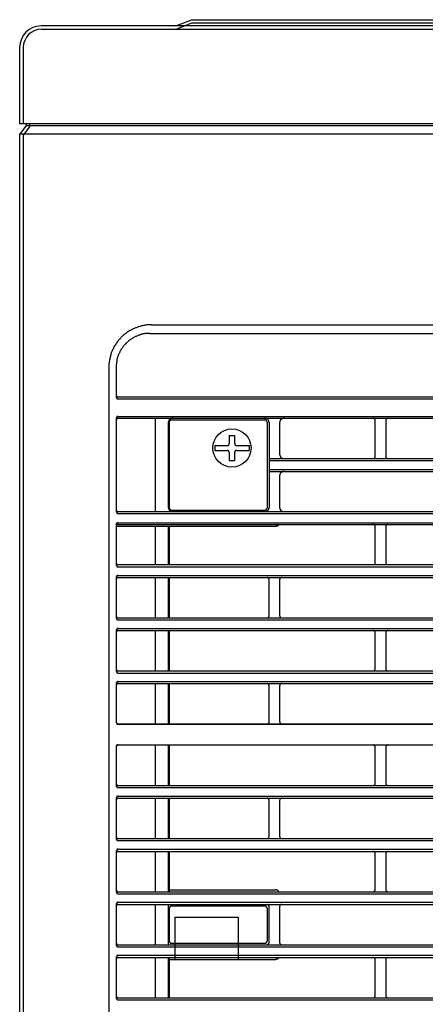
# Model space of a CAD drawing. Header units: millimetres. Extents: x 50532 to 99257, y 49161 to 61325.
# Tile 165 of 256: x 76283 to 76318, y 51888 to 51972. Entities that reach past the tile are written whole.
import ezdxf

# ---------------------------------------------------------------- set-up
doc = ezdxf.new("R2010")
doc.units = ezdxf.units.MM
doc.layers.add('AQUAREA', color=7, linetype='Continuous')

# ---------------------------------------------------------------- blocks, each defined once
blk = doc.blocks.new('SPLIT')
at = {"layer": 'AQUAREA'}
for p, q in [((25180.55, -282.94), (24290.55, -282.94)), ((24285.55, -287.94), (24285.55, -305.76)), ((24287.1, -305.76), (24287.1, -306.23)), ((24287.1, -306.23), (24285.55, -308.28)), ((24285.55, -308.28), (24285.55, -1597.64))]:
    blk.add_line(p, q, dxfattribs=at)
for points in [[(24322.09, -282.94), (24325.77, -281.47), (25155.28, -281.47), (25158.96, -282.94)], [(24322.13, -283.71), (24325.8, -282.24), (25155.25, -282.24), (25158.92, -283.71)], [(24290.62, -283.71), (24320.07, -283.71)], [(24320.07, -283.71), (25180.55, -283.71)], [(24286.4, -287.94), (24286.4, -305.76)], [(24285.55, -305.76), (25185.55, -305.76)], [(24287.87, -305.76), (24287.87, -306.54), (24286.4, -308.42), (24286.4, -1597.64)], [(24880.07, -308.21), (24285.61, -308.21)], [(24880.07, -306.25), (24287.08, -306.25)], [(24316.35, -352.8), (24316.15, -352.8), (24315.94, -352.8), (24315.8, -352.8), (24315.59, -352.8), (24315.38, -352.8), (24315.17, -352.8), (24315.03, -352.87), (24314.82, -352.87), (24314.6, -352.94), (24314.47, -352.94), (24314.25, -353.01), (24314.05, -353.01), (24313.9, -353.08), (24313.7, -353.15), (24313.55, -353.15), (24313.35, -353.22), (24313.14, -353.29), (24313, -353.36), (24312.79, -353.43), (24312.65, -353.5), (24312.44, -353.57), (24312.3, -353.64), (24312.09, -353.71), (24311.95, -353.78), (24311.74, -353.85), (24311.6, -353.99), (24311.45, -354.06), (24311.25, -354.13), (24311.1, -354.27), (24310.97, -354.34), (24310.75, -354.48), (24310.62, -354.55), (24310.48, -354.69), (24310.34, -354.83), (24310.2, -354.9), (24310.05, -355.04), (24309.85, -355.18), (24309.7, -355.25), (24309.57, -355.39), (24309.43, -355.53), (24309.29, -355.67), (24309.22, -355.81), (24309.08, -355.95), (24308.94, -356.09), (24308.8, -356.23), (24308.65, -356.37), (24308.59, -356.51), (24308.45, -356.65), (24308.3, -356.86), (24308.24, -357), (24308.1, -357.14), (24308.03, -357.28), (24307.89, -357.49), (24307.82, -357.63), (24307.68, -357.77), (24307.6, -357.98), (24307.54, -358.12), (24307.47, -358.26), (24307.33, -358.47), (24307.25, -358.61), (24307.19, -358.82), (24307.12, -358.96), (24307.05, -359.17), (24306.98, -359.31), (24306.9, -359.52), (24306.9, -359.66), (24306.84, -359.87), (24306.77, -360.08), (24306.7, -360.22), (24306.7, -360.43), (24306.63, -360.64), (24306.63, -360.78), (24306.55, -360.99), (24306.55, -361.2), (24306.49, -361.34), (24306.49, -361.55), (24306.49, -361.76), (24306.42, -361.9), (24306.42, -362.11), (24306.42, -362.32), (24306.42, -362.53), (24306.42, -362.67)], [(24316.35, -352.8), (24869.92, -352.8)], [(24316, -354.76), (24315.87, -354.76), (24315.73, -354.76), (24315.59, -354.76), (24315.45, -354.76), (24315.3, -354.76), (24315.1, -354.83), (24314.95, -354.83), (24314.82, -354.83), (24314.68, -354.9), (24314.54, -354.9), (24314.4, -354.9), (24314.25, -354.97), (24314.05, -354.97), (24313.9, -355.04), (24313.77, -355.11), (24313.63, -355.11), (24313.49, -355.18), (24313.35, -355.25), (24313.2, -355.25), (24313.07, -355.32), (24312.93, -355.39), (24312.79, -355.46), (24312.65, -355.53), (24312.5, -355.6), (24312.37, -355.67), (24312.23, -355.74), (24312.09, -355.81), (24311.95, -355.88), (24311.88, -355.95), (24311.74, -356.02), (24311.6, -356.09), (24311.45, -356.23), (24311.32, -356.3), (24311.25, -356.37), (24311.1, -356.44), (24310.97, -356.58), (24310.9, -356.65), (24310.75, -356.79), (24310.62, -356.86), (24310.55, -357), (24310.4, -357.07), (24310.34, -357.21), (24310.2, -357.28), (24310.13, -357.42), (24309.99, -357.49), (24309.92, -357.63), (24309.85, -357.77), (24309.7, -357.91), (24309.64, -357.98), (24309.57, -358.12), (24309.43, -358.26), (24309.35, -358.4), (24309.29, -358.47), (24309.22, -358.61), (24309.15, -358.75), (24309.08, -358.89), (24309, -359.03), (24308.94, -359.17), (24308.87, -359.31), (24308.8, -359.45), (24308.73, -359.59), (24308.65, -359.73), (24308.59, -359.87), (24308.59, -360.01), (24308.52, -360.15), (24308.45, -360.29), (24308.45, -360.43), (24308.38, -360.57), (24308.38, -360.71), (24308.3, -360.85), (24308.3, -361.06), (24308.24, -361.2), (24308.24, -361.34), (24308.17, -361.48), (24308.17, -361.62), (24308.17, -361.76), (24308.17, -361.9), (24308.1, -362.11), (24308.1, -362.25), (24308.1, -362.39), (24308.1, -362.53), (24308.1, -362.67)], [(24316, -354.76), (24870.27, -354.76)], [(24306.42, -362.67), (24306.42, -916.3)], [(24308.1, -362.67), (24308.1, -369.53)], [(24306.42, -369.6), (24306.42, -374.57)], [(24308.1, -369.11), (24308.1, -369.18), (24308.1, -369.25), (24308.1, -369.32), (24308.17, -369.32), (24308.17, -369.39), (24308.17, -369.46), (24308.24, -369.46), (24308.24, -369.53), (24308.3, -369.53), (24308.38, -369.53), (24308.38, -369.6), (24308.45, -369.6), (24308.52, -369.6), (24308.59, -369.6)], [(24308.1, -369.53), (24308.1, -369.6), (24308.1, -369.67), (24308.1, -369.74), (24308.17, -369.74), (24308.17, -369.81), (24308.17, -369.88), (24308.24, -369.88), (24308.24, -369.95), (24308.3, -369.95), (24308.38, -369.95), (24308.38, -370.02), (24308.45, -370.02), (24308.52, -370.02), (24308.59, -370.02)], [(24308.59, -369.6), (24877.69, -369.6)], [(24308.59, -370.02), (24877.69, -370.02)], [(24308.59, -374.15), (24308.59, -374.15), (24308.52, -374.15), (24308.52, -374.22), (24308.45, -374.22), (24308.38, -374.22), (24308.3, -374.22), (24308.3, -374.29), (24308.24, -374.29), (24308.24, -374.36), (24308.17, -374.36), (24308.17, -374.43), (24308.17, -374.5), (24308.1, -374.5), (24308.1, -374.57), (24308.1, -374.64)], [(24308.59, -374.57), (24308.59, -374.57), (24308.52, -374.57), (24308.52, -374.64), (24308.45, -374.64), (24308.38, -374.64), (24308.3, -374.64), (24308.3, -374.71), (24308.24, -374.71), (24308.24, -374.78), (24308.17, -374.78), (24308.17, -374.85), (24308.17, -374.92), (24308.1, -374.92), (24308.1, -374.99), (24308.1, -375.06)], [(24308.1, -374.64), (24308.1, -396.34)], [(24308.59, -374.15), (24877.69, -374.15)], [(24308.59, -374.57), (24877.69, -374.57)], [(24317.2, -374.57), (24317.2, -396.41)], [(24321.33, -374.57), (24321.25, -374.57), (24321.19, -374.57), (24321.12, -374.64), (24321.05, -374.64), (24320.98, -374.64), (24320.9, -374.64), (24320.9, -374.71), (24320.84, -374.71), (24320.77, -374.71), (24320.77, -374.78), (24320.7, -374.78), (24320.7, -374.85), (24320.63, -374.85), (24320.55, -374.92), (24320.49, -374.99), (24320.49, -375.06), (24320.42, -375.06), (24320.42, -375.13), (24320.42, -375.2), (24320.35, -375.2), (24320.35, -375.27), (24320.35, -375.34), (24320.35, -375.41), (24320.28, -375.48), (24320.28, -375.55), (24320.28, -375.62)], [(24320.98, -374.99), (24320.98, -374.99), (24320.9, -374.99), (24320.84, -374.99), (24320.77, -374.99), (24320.77, -375.06), (24320.7, -375.06), (24320.7, -375.13), (24320.63, -375.13), (24320.63, -375.2), (24320.55, -375.2), (24320.55, -375.27), (24320.55, -375.34), (24320.49, -375.34), (24320.49, -375.41), (24320.49, -375.48)], [(24320.98, -374.99), (24342.89, -374.99)], [(24343.87, -375.62), (24343.87, -375.55), (24343.87, -375.48), (24343.87, -375.41), (24343.87, -375.34), (24343.8, -375.34), (24343.8, -375.27), (24343.8, -375.2), (24343.8, -375.13), (24343.73, -375.13), (24343.73, -375.06), (24343.65, -374.99), (24343.65, -374.92), (24343.59, -374.92), (24343.59, -374.85), (24343.52, -374.85), (24343.52, -374.78), (24343.45, -374.78), (24343.38, -374.71), (24343.3, -374.71), (24343.24, -374.64), (24343.17, -374.64), (24343.1, -374.64), (24343.03, -374.64), (24343.03, -374.57), (24342.95, -374.57), (24342.89, -374.57)], [(24343.38, -375.48), (24343.38, -375.48), (24343.38, -375.41), (24343.38, -375.34), (24343.3, -375.34), (24343.3, -375.27), (24343.3, -375.2), (24343.24, -375.2), (24343.24, -375.13), (24343.17, -375.13), (24343.17, -375.06), (24343.1, -375.06), (24343.1, -374.99), (24343.03, -374.99), (24342.95, -374.99), (24342.89, -374.99)], [(24347.37, -374.57), (24347.3, -374.57), (24347.23, -374.57), (24347.15, -374.64), (24347.09, -374.64), (24347.02, -374.64), (24346.95, -374.64), (24346.95, -374.71), (24346.88, -374.71), (24346.8, -374.71), (24346.8, -374.78), (24346.74, -374.78), (24346.74, -374.85), (24346.67, -374.85), (24346.6, -374.92), (24346.53, -374.99), (24346.53, -375.06), (24346.45, -375.06), (24346.45, -375.13), (24346.45, -375.2), (24346.39, -375.2), (24346.39, -375.27), (24346.39, -375.34), (24346.39, -375.41), (24346.39, -375.48), (24346.32, -375.48), (24346.32, -375.55), (24346.32, -375.62)], [(24368.65, -375.06), (24368.65, -375.06), (24368.65, -374.99), (24368.65, -374.92), (24368.65, -374.85), (24368.58, -374.85), (24368.58, -374.78), (24368.5, -374.78), (24368.5, -374.71), (24368.44, -374.71), (24368.44, -374.64), (24368.37, -374.64), (24368.3, -374.64), (24368.3, -374.57), (24368.23, -374.57), (24368.15, -374.57)], [(24371.65, -374.57), (24371.65, -374.57), (24371.59, -374.57), (24371.52, -374.57), (24371.52, -374.64), (24371.45, -374.64), (24371.38, -374.64), (24371.38, -374.71), (24371.3, -374.71), (24371.3, -374.78), (24371.24, -374.78), (24371.24, -374.85), (24371.17, -374.85), (24371.17, -374.92), (24371.17, -374.99), (24371.17, -375.06)], [(24320.28, -375.62), (24320.28, -395.43)], [(24320.49, -375.48), (24320.49, -395.57)], [(24343.38, -375.48), (24343.38, -395.57)], [(24343.87, -375.62), (24343.87, -395.43)], [(24346.32, -375.62), (24346.32, -383.04)], [(24368.65, -383.53), (24368.65, -375.06)], [(24371.17, -375.06), (24371.17, -383.53)], [(24334.55, -378.63), (24335.75, -378.63)], [(24334.55, -378.63), (24334.55, -380.45)], [(24335.75, -378.63), (24335.75, -380.45)], [(24331.2, -380.94), (24331.2, -382.13)], [(24331.2, -380.94), (24334.07, -380.94)], [(24334.07, -380.94), (24334.14, -380.94), (24334.2, -380.94), (24334.28, -380.94), (24334.28, -380.87), (24334.35, -380.87), (24334.42, -380.87), (24334.42, -380.8), (24334.49, -380.8), (24334.49, -380.73), (24334.55, -380.66), (24334.55, -380.59), (24334.55, -380.52), (24334.55, -380.45)], [(24335.75, -380.45), (24335.75, -380.45), (24335.75, -380.52), (24335.82, -380.52), (24335.82, -380.59), (24335.82, -380.66), (24335.82, -380.73), (24335.89, -380.73), (24335.89, -380.8), (24335.95, -380.8), (24335.95, -380.87), (24336.03, -380.87), (24336.1, -380.87), (24336.1, -380.94), (24336.17, -380.94), (24336.24, -380.94), (24336.3, -380.94)], [(24336.3, -380.94), (24339.18, -380.94)], [(24339.18, -380.94), (24339.18, -382.13)], [(24331.2, -382.13), (24334.07, -382.13)], [(24334.55, -382.62), (24334.55, -382.62), (24334.55, -382.55), (24334.55, -382.48), (24334.55, -382.41), (24334.49, -382.41), (24334.49, -382.34), (24334.49, -382.27), (24334.42, -382.27), (24334.42, -382.2), (24334.35, -382.2), (24334.28, -382.2), (24334.28, -382.13), (24334.2, -382.13), (24334.14, -382.13), (24334.07, -382.13)], [(24334.55, -382.62), (24334.55, -384.44)], [(24336.3, -382.13), (24336.24, -382.13), (24336.17, -382.13), (24336.1, -382.13), (24336.1, -382.2), (24336.03, -382.2), (24335.95, -382.2), (24335.95, -382.27), (24335.89, -382.27), (24335.89, -382.34), (24335.82, -382.41), (24335.82, -382.48), (24335.82, -382.55), (24335.75, -382.62)], [(24335.75, -382.62), (24335.75, -384.44)], [(24336.3, -382.13), (24339.18, -382.13)], [(24343.87, -384.02), (24842.41, -384.02)], [(24346.32, -383.04), (24346.32, -383.04), (24346.32, -383.11), (24346.39, -383.11), (24346.39, -383.18), (24346.39, -383.25), (24346.39, -383.32), (24346.39, -383.39), (24346.45, -383.39), (24346.45, -383.46), (24346.45, -383.53), (24346.53, -383.53), (24346.53, -383.6), (24346.53, -383.67), (24346.6, -383.67), (24346.6, -383.74), (24346.67, -383.74), (24346.67, -383.81), (24346.74, -383.81), (24346.8, -383.88), (24346.88, -383.88), (24346.88, -383.95), (24346.95, -383.95), (24347.02, -383.95), (24347.09, -383.95), (24347.09, -384.02), (24347.15, -384.02), (24347.23, -384.02), (24347.3, -384.02), (24347.37, -384.02)], [(24368.15, -384.02), (24368.15, -384.02), (24368.23, -384.02), (24368.3, -384.02), (24368.37, -384.02), (24368.37, -383.95), (24368.44, -383.95), (24368.5, -383.95), (24368.5, -383.88), (24368.58, -383.88), (24368.58, -383.81), (24368.58, -383.74), (24368.65, -383.74), (24368.65, -383.67), (24368.65, -383.6), (24368.65, -383.53)], [(24371.17, -383.53), (24371.17, -383.53), (24371.17, -383.6), (24371.17, -383.67), (24371.17, -383.74), (24371.24, -383.74), (24371.24, -383.81), (24371.24, -383.88), (24371.3, -383.88), (24371.38, -383.95), (24371.45, -383.95), (24371.45, -384.02), (24371.52, -384.02), (24371.59, -384.02), (24371.65, -384.02)], [(24334.55, -384.44), (24335.75, -384.44)], [(24343.87, -384.44), (24842.41, -384.44)], [(24343.87, -386.54), (24842.41, -386.54)], [(24343.87, -387.03), (24842.41, -387.03)], [(24347.37, -387.03), (24347.3, -387.03), (24347.23, -387.03), (24347.15, -387.03), (24347.09, -387.03), (24347.02, -387.03), (24346.95, -387.1), (24346.88, -387.1), (24346.8, -387.1), (24346.8, -387.17), (24346.74, -387.17), (24346.74, -387.24), (24346.67, -387.24), (24346.67, -387.31), (24346.6, -387.31), (24346.6, -387.38), (24346.53, -387.38), (24346.53, -387.45), (24346.45, -387.45), (24346.45, -387.52), (24346.45, -387.59), (24346.39, -387.59), (24346.39, -387.66), (24346.39, -387.73), (24346.39, -387.8), (24346.39, -387.87), (24346.32, -387.87), (24346.32, -387.94), (24346.32, -388.01)], [(24346.32, -388.01), (24346.32, -395.43)], [(24320.28, -395.43), (24320.28, -395.43), (24320.28, -395.5), (24320.28, -395.57), (24320.35, -395.57), (24320.35, -395.64), (24320.35, -395.71), (24320.35, -395.78), (24320.42, -395.85), (24320.42, -395.92), (24320.49, -395.92), (24320.49, -395.99), (24320.49, -396.06), (24320.55, -396.06), (24320.55, -396.13), (24320.63, -396.13), (24320.63, -396.2), (24320.7, -396.2), (24320.7, -396.27), (24320.77, -396.27), (24320.84, -396.27), (24320.84, -396.34), (24320.9, -396.34), (24320.98, -396.34), (24321.05, -396.41), (24321.12, -396.41), (24321.19, -396.41), (24321.25, -396.41), (24321.33, -396.41)], [(24320.49, -395.57), (24320.49, -395.57), (24320.49, -395.64), (24320.55, -395.64), (24320.55, -395.71), (24320.55, -395.78), (24320.55, -395.85), (24320.63, -395.85), (24320.63, -395.92), (24320.7, -395.92), (24320.7, -395.99), (24320.77, -395.99), (24320.84, -395.99), (24320.84, -396.06), (24320.9, -396.06), (24320.98, -396.06)], [(24342.89, -396.41), (24342.89, -396.41), (24342.95, -396.41), (24343.03, -396.41), (24343.1, -396.41), (24343.17, -396.41), (24343.17, -396.34), (24343.24, -396.34), (24343.3, -396.34), (24343.38, -396.27), (24343.45, -396.27), (24343.45, -396.2), (24343.52, -396.2), (24343.52, -396.13), (24343.59, -396.13), (24343.59, -396.06), (24343.65, -396.06), (24343.65, -395.99), (24343.73, -395.99), (24343.73, -395.92), (24343.8, -395.85), (24343.8, -395.78), (24343.8, -395.71), (24343.87, -395.64), (24343.87, -395.57), (24343.87, -395.5), (24343.87, -395.43)], [(24342.89, -396.06), (24342.89, -396.06), (24342.95, -396.06), (24343.03, -396.06), (24343.03, -395.99), (24343.1, -395.99), (24343.17, -395.99), (24343.17, -395.92), (24343.24, -395.92), (24343.24, -395.85), (24343.3, -395.85), (24343.3, -395.78), (24343.3, -395.71), (24343.38, -395.71), (24343.38, -395.64), (24343.38, -395.57)], [(24346.32, -395.43), (24346.32, -395.43), (24346.32, -395.5), (24346.39, -395.57), (24346.39, -395.64), (24346.39, -395.71), (24346.39, -395.78), (24346.45, -395.85), (24346.45, -395.92), (24346.53, -395.92), (24346.53, -395.99), (24346.53, -396.06), (24346.6, -396.06), (24346.6, -396.13), (24346.67, -396.13), (24346.67, -396.2), (24346.74, -396.2), (24346.74, -396.27), (24346.8, -396.27), (24346.88, -396.27), (24346.88, -396.34), (24346.95, -396.34), (24347.02, -396.34), (24347.09, -396.41), (24347.15, -396.41), (24347.23, -396.41), (24347.3, -396.41), (24347.37, -396.41)], [(24308.1, -395.92), (24308.1, -395.92), (24308.1, -395.99), (24308.1, -396.06), (24308.17, -396.13), (24308.17, -396.2), (24308.24, -396.2), (24308.24, -396.27), (24308.3, -396.27), (24308.3, -396.34), (24308.38, -396.34), (24308.38, -396.41), (24308.45, -396.41), (24308.52, -396.41), (24308.59, -396.41)], [(24308.1, -396.34), (24308.1, -396.34), (24308.1, -396.41), (24308.1, -396.48), (24308.17, -396.55), (24308.17, -396.62), (24308.24, -396.62), (24308.24, -396.69), (24308.3, -396.69), (24308.3, -396.76), (24308.38, -396.76), (24308.38, -396.83), (24308.45, -396.83), (24308.52, -396.83), (24308.59, -396.83)], [(24308.59, -396.41), (24877.69, -396.41)], [(24308.59, -396.83), (24877.69, -396.83)], [(24320.98, -396.06), (24342.89, -396.06)], [(24308.59, -399), (24308.59, -399), (24308.52, -399), (24308.45, -399), (24308.38, -399), (24308.38, -399.07), (24308.3, -399.07), (24308.24, -399.07), (24308.24, -399.14), (24308.17, -399.14), (24308.17, -399.21), (24308.17, -399.28), (24308.1, -399.28), (24308.1, -399.35), (24308.1, -399.42), (24308.1, -399.49)], [(24308.59, -399.42), (24308.59, -399.42), (24308.52, -399.42), (24308.45, -399.42), (24308.38, -399.42), (24308.38, -399.49), (24308.3, -399.49), (24308.24, -399.49), (24308.24, -399.56), (24308.17, -399.56), (24308.17, -399.63), (24308.17, -399.7), (24308.1, -399.7), (24308.1, -399.77), (24308.1, -399.84), (24308.1, -399.91)], [(24308.1, -399.49), (24308.1, -408.8)], [(24308.1, -399.84), (24345.34, -399.84)], [(24308.59, -399), (24877.69, -399)], [(24308.59, -399.42), (24877.69, -399.42)], [(24317.2, -399.84), (24317.2, -408.8)], [(24320.28, -399.84), (24320.28, -408.8)], [(24320.49, -399.84), (24320.49, -408.8)], [(24345.34, -399.84), (24345.34, -399.84), (24345.4, -399.84), (24345.48, -399.84), (24345.55, -399.84), (24345.55, -399.77), (24345.62, -399.77), (24345.69, -399.77), (24345.75, -399.77), (24345.75, -399.7), (24345.83, -399.7), (24345.9, -399.7), (24345.9, -399.63), (24345.97, -399.63), (24345.97, -399.56), (24346.04, -399.56), (24346.04, -399.49), (24346.1, -399.49), (24346.1, -399.42), (24346.18, -399.42)], [(24368.65, -399.91), (24368.65, -399.91), (24368.65, -399.84), (24368.65, -399.77), (24368.65, -399.7), (24368.65, -399.63), (24368.58, -399.63), (24368.58, -399.56), (24368.5, -399.56), (24368.5, -399.49), (24368.44, -399.49), (24368.37, -399.42), (24368.3, -399.42), (24368.23, -399.42), (24368.15, -399.42)], [(24368.65, -408.31), (24368.65, -399.91)], [(24371.65, -399.42), (24371.65, -399.42), (24371.59, -399.42), (24371.52, -399.42), (24371.45, -399.42), (24371.38, -399.49), (24371.3, -399.49), (24371.3, -399.56), (24371.24, -399.56), (24371.24, -399.63), (24371.17, -399.7), (24371.17, -399.77), (24371.17, -399.84), (24371.17, -399.91)], [(24371.17, -399.91), (24371.17, -408.31)], [(24308.1, -408.31), (24308.1, -408.31), (24308.1, -408.38), (24308.1, -408.45), (24308.1, -408.52), (24308.17, -408.52), (24308.17, -408.59), (24308.17, -408.66), (24308.24, -408.66), (24308.24, -408.73), (24308.3, -408.73), (24308.38, -408.73), (24308.38, -408.8), (24308.45, -408.8), (24308.52, -408.8), (24308.59, -408.8)], [(24308.1, -408.8), (24308.1, -408.8), (24308.1, -408.87), (24308.1, -408.94), (24308.1, -409.01), (24308.17, -409.01), (24308.17, -409.08), (24308.24, -409.15), (24308.3, -409.22), (24308.38, -409.22), (24308.38, -409.29), (24308.45, -409.29), (24308.52, -409.29), (24308.59, -409.29)], [(24308.59, -408.8), (24877.69, -408.8)], [(24308.59, -409.29), (24877.69, -409.29)], [(24368.15, -408.8), (24368.15, -408.8), (24368.23, -408.8), (24368.3, -408.8), (24368.37, -408.8), (24368.44, -408.73), (24368.5, -408.73), (24368.5, -408.66), (24368.58, -408.66), (24368.58, -408.59), (24368.65, -408.52), (24368.65, -408.45), (24368.65, -408.38), (24368.65, -408.31)], [(24371.17, -408.31), (24371.17, -408.31), (24371.17, -408.38), (24371.17, -408.45), (24371.17, -408.52), (24371.24, -408.52), (24371.24, -408.59), (24371.24, -408.66), (24371.3, -408.66), (24371.3, -408.73), (24371.38, -408.73), (24371.45, -408.8), (24371.52, -408.8), (24371.59, -408.8), (24371.65, -408.8)], [(24308.59, -411.32), (24308.59, -411.32), (24308.52, -411.32), (24308.45, -411.32), (24308.38, -411.32), (24308.38, -411.39), (24308.3, -411.39), (24308.24, -411.46), (24308.17, -411.53), (24308.17, -411.6), (24308.1, -411.6), (24308.1, -411.67), (24308.1, -411.74), (24308.1, -411.81)], [(24308.59, -411.32), (24877.69, -411.32)], [(24308.1, -411.81), (24308.1, -421.12)], [(24308.59, -411.81), (24308.59, -411.81), (24308.52, -411.81), (24308.45, -411.81), (24308.38, -411.81), (24308.38, -411.88), (24308.3, -411.88), (24308.3, -411.95), (24308.24, -411.95), (24308.24, -412.02), (24308.17, -412.02), (24308.17, -412.09), (24308.1, -412.16), (24308.1, -412.23), (24308.1, -412.3)], [(24308.59, -411.81), (24877.69, -411.81)], [(24317.2, -411.81), (24317.2, -421.19)], [(24320.28, -411.81), (24320.28, -421.19)], [(24320.49, -411.81), (24320.49, -421.19)], [(24343.87, -412.3), (24343.87, -412.3), (24343.87, -412.23), (24343.87, -412.16), (24343.87, -412.09), (24343.8, -412.09), (24343.8, -412.02), (24343.73, -412.02), (24343.73, -411.95), (24343.65, -411.88), (24343.59, -411.88), (24343.59, -411.81), (24343.52, -411.81), (24343.45, -411.81), (24343.38, -411.81)], [(24343.87, -420.7), (24343.87, -412.3)], [(24346.88, -411.81), (24346.8, -411.81), (24346.74, -411.81), (24346.67, -411.81), (24346.6, -411.88), (24346.53, -411.88), (24346.53, -411.95), (24346.45, -411.95), (24346.45, -412.02), (24346.39, -412.02), (24346.39, -412.09), (24346.39, -412.16), (24346.39, -412.23), (24346.32, -412.23), (24346.32, -412.3)], [(24346.32, -412.3), (24346.32, -420.7)], [(24308.1, -420.7), (24308.1, -420.77), (24308.1, -420.84), (24308.1, -420.91), (24308.17, -420.91), (24308.17, -420.98), (24308.17, -421.05), (24308.24, -421.05), (24308.24, -421.12), (24308.3, -421.12), (24308.38, -421.12), (24308.38, -421.19), (24308.45, -421.19), (24308.52, -421.19), (24308.59, -421.19)], [(24343.38, -421.19), (24343.38, -421.19), (24343.45, -421.19), (24343.52, -421.19), (24343.59, -421.19), (24343.65, -421.12), (24343.73, -421.12), (24343.73, -421.05), (24343.8, -421.05), (24343.8, -420.98), (24343.8, -420.91), (24343.87, -420.91), (24343.87, -420.84), (24343.87, -420.77), (24343.87, -420.7)], [(24346.32, -420.7), (24346.32, -420.77), (24346.39, -420.77), (24346.39, -420.84), (24346.39, -420.91), (24346.39, -420.98), (24346.45, -420.98), (24346.45, -421.05), (24346.53, -421.12), (24346.6, -421.12), (24346.6, -421.19), (24346.67, -421.19), (24346.74, -421.19), (24346.8, -421.19), (24346.88, -421.19)], [(24308.1, -421.19), (24308.1, -421.19), (24308.1, -421.26), (24308.1, -421.33), (24308.1, -421.4), (24308.17, -421.4), (24308.17, -421.47), (24308.17, -421.54), (24308.24, -421.54), (24308.24, -421.61), (24308.3, -421.61), (24308.38, -421.61), (24308.38, -421.68), (24308.45, -421.68), (24308.52, -421.68), (24308.59, -421.68)], [(24308.59, -421.19), (24877.69, -421.19)], [(24308.59, -421.68), (24877.69, -421.68)], [(24308.59, -423.71), (24308.59, -423.71), (24308.52, -423.71), (24308.45, -423.71), (24308.38, -423.71), (24308.38, -423.78), (24308.3, -423.78), (24308.3, -423.85), (24308.24, -423.85), (24308.24, -423.92), (24308.17, -423.92), (24308.17, -423.99), (24308.17, -424.06), (24308.1, -424.06), (24308.1, -424.13), (24308.1, -424.2)], [(24308.1, -424.2), (24308.1, -433.58)], [(24308.59, -424.2), (24308.59, -424.2), (24308.52, -424.2), (24308.45, -424.2), (24308.38, -424.27), (24308.3, -424.27), (24308.3, -424.34), (24308.24, -424.34), (24308.24, -424.41), (24308.17, -424.41), (24308.17, -424.48), (24308.17, -424.55), (24308.1, -424.55), (24308.1, -424.62), (24308.1, -424.69)], [(24308.59, -423.71), (24877.69, -423.71)], [(24308.59, -424.2), (24877.69, -424.2)], [(24317.2, -424.2), (24317.2, -433.65)], [(24320.28, -424.2), (24320.28, -433.65)], [(24320.49, -424.2), (24320.49, -433.65)], [(24368.65, -424.69), (24368.65, -424.69), (24368.65, -424.62), (24368.65, -424.55), (24368.65, -424.48), (24368.58, -424.48), (24368.58, -424.41), (24368.58, -424.34), (24368.5, -424.34), (24368.5, -424.27), (24368.44, -424.27), (24368.37, -424.27), (24368.37, -424.2), (24368.3, -424.2), (24368.23, -424.2), (24368.15, -424.2)], [(24368.65, -433.16), (24368.65, -424.69)], [(24371.65, -424.2), (24371.65, -424.2), (24371.59, -424.2), (24371.52, -424.2), (24371.45, -424.2), (24371.45, -424.27), (24371.38, -424.27), (24371.3, -424.34), (24371.24, -424.34), (24371.24, -424.41), (24371.24, -424.48), (24371.17, -424.48), (24371.17, -424.55), (24371.17, -424.62), (24371.17, -424.69)], [(24371.17, -424.69), (24371.17, -433.16)], [(24308.1, -433.16), (24308.1, -433.16), (24308.1, -433.23), (24308.1, -433.3), (24308.17, -433.3), (24308.17, -433.37), (24308.17, -433.44), (24308.24, -433.44), (24308.24, -433.51), (24308.3, -433.51), (24308.3, -433.58), (24308.38, -433.58), (24308.45, -433.58), (24308.52, -433.58), (24308.52, -433.65), (24308.59, -433.65)], [(24308.1, -433.65), (24308.1, -433.65), (24308.1, -433.72), (24308.1, -433.79), (24308.17, -433.79), (24308.17, -433.86), (24308.17, -433.93), (24308.24, -433.93), (24308.24, -434), (24308.3, -434), (24308.3, -434.07), (24308.38, -434.07), (24308.45, -434.07), (24308.52, -434.07), (24308.52, -434.14), (24308.59, -434.14)], [(24308.59, -433.65), (24877.69, -433.65)], [(24308.59, -434.14), (24877.69, -434.14)], [(24368.15, -433.65), (24368.15, -433.65), (24368.23, -433.65), (24368.3, -433.65), (24368.3, -433.58), (24368.37, -433.58), (24368.44, -433.58), (24368.44, -433.51), (24368.5, -433.51), (24368.5, -433.44), (24368.58, -433.44), (24368.58, -433.37), (24368.65, -433.37), (24368.65, -433.3), (24368.65, -433.23), (24368.65, -433.16)], [(24371.17, -433.16), (24371.17, -433.16), (24371.17, -433.23), (24371.17, -433.3), (24371.17, -433.37), (24371.24, -433.37), (24371.24, -433.44), (24371.3, -433.44), (24371.3, -433.51), (24371.38, -433.51), (24371.38, -433.58), (24371.45, -433.58), (24371.52, -433.58), (24371.52, -433.65), (24371.59, -433.65), (24371.65, -433.65)], [(24308.59, -436.1), (24308.59, -436.1), (24308.52, -436.1), (24308.45, -436.1), (24308.45, -436.17), (24308.38, -436.17), (24308.3, -436.17), (24308.3, -436.24), (24308.24, -436.24), (24308.24, -436.31), (24308.17, -436.31), (24308.17, -436.38), (24308.17, -436.45), (24308.1, -436.45), (24308.1, -436.52), (24308.1, -436.59)], [(24308.1, -436.59), (24308.1, -445.62)], [(24308.59, -436.59), (24308.59, -436.59), (24308.52, -436.59), (24308.45, -436.59), (24308.45, -436.66), (24308.38, -436.66), (24308.3, -436.66), (24308.3, -436.73), (24308.24, -436.73), (24308.24, -436.8), (24308.17, -436.8), (24308.17, -436.87), (24308.17, -436.94), (24308.1, -436.94), (24308.1, -437.01), (24308.1, -437.08)], [(24308.59, -436.1), (24877.69, -436.1)], [(24308.59, -436.59), (24877.69, -436.59)], [(24317.2, -436.59), (24317.2, -445.97)], [(24320.28, -436.59), (24320.28, -445.97)], [(24320.49, -436.59), (24320.49, -445.97)], [(24343.87, -437.08), (24343.87, -437.08), (24343.87, -437.01), (24343.87, -436.94), (24343.8, -436.94), (24343.8, -436.87), (24343.8, -436.8), (24343.73, -436.8), (24343.73, -436.73), (24343.65, -436.73), (24343.65, -436.66), (24343.59, -436.66), (24343.52, -436.66), (24343.52, -436.59), (24343.45, -436.59), (24343.38, -436.59)], [(24343.87, -445.48), (24343.87, -437.08)], [(24346.88, -436.59), (24346.8, -436.59), (24346.74, -436.59), (24346.67, -436.59), (24346.67, -436.66), (24346.6, -436.66), (24346.53, -436.66), (24346.53, -436.73), (24346.45, -436.73), (24346.45, -436.8), (24346.39, -436.87), (24346.39, -436.94), (24346.39, -437.01), (24346.32, -437.01), (24346.32, -437.08)], [(24346.32, -437.08), (24346.32, -445.48)], [(24308.1, -445.48), (24308.1, -445.55), (24308.1, -445.62), (24308.1, -445.69), (24308.17, -445.69), (24308.17, -445.76), (24308.17, -445.83), (24308.24, -445.83), (24308.24, -445.9), (24308.3, -445.9), (24308.38, -445.9), (24308.38, -445.97), (24308.45, -445.97), (24308.52, -445.97), (24308.59, -445.97)], [(24308.1, -445.62), (24308.1, -445.62), (24308.1, -445.69), (24308.1, -445.76), (24308.17, -445.76), (24308.17, -445.83), (24308.17, -445.9), (24308.24, -445.9), (24308.24, -445.97), (24308.3, -445.97), (24308.3, -446.04), (24308.38, -446.04), (24308.45, -446.04), (24308.45, -446.11), (24308.52, -446.11), (24308.59, -446.11)], [(24308.59, -445.97), (24343.38, -445.97)], [(24308.59, -446.11), (24877.69, -446.11)], [(24343.38, -445.97), (24343.38, -445.97), (24343.45, -445.97), (24343.52, -445.97), (24343.59, -445.97), (24343.65, -445.9), (24343.73, -445.9), (24343.73, -445.83), (24343.8, -445.83), (24343.8, -445.76), (24343.8, -445.69), (24343.87, -445.69), (24343.87, -445.62), (24343.87, -445.55), (24343.87, -445.48)], [(24343.38, -445.97), (24393, -445.97)], [(24346.32, -445.48), (24346.32, -445.55), (24346.39, -445.55), (24346.39, -445.62), (24346.39, -445.69), (24346.39, -445.76), (24346.45, -445.76), (24346.45, -445.83), (24346.53, -445.83), (24346.53, -445.9), (24346.6, -445.9), (24346.6, -445.97), (24346.67, -445.97), (24346.74, -445.97), (24346.8, -445.97), (24346.88, -445.97)], [(24308.59, -450.87), (24308.59, -450.87), (24308.52, -450.87), (24308.45, -450.87), (24308.38, -450.87), (24308.38, -450.94), (24308.3, -450.94), (24308.3, -451.01), (24308.24, -451.01), (24308.24, -451.08), (24308.17, -451.08), (24308.17, -451.15), (24308.1, -451.22), (24308.1, -451.29), (24308.1, -451.36)], [(24308.59, -450.87), (24877.69, -450.87)], [(24308.59, -450.94), (24308.59, -450.94), (24308.52, -450.94), (24308.52, -451.01), (24308.45, -451.01), (24308.38, -451.01), (24308.3, -451.01), (24308.3, -451.08), (24308.24, -451.08), (24308.24, -451.15), (24308.17, -451.15), (24308.17, -451.22), (24308.17, -451.29), (24308.1, -451.29), (24308.1, -451.36), (24308.1, -451.43)], [(24308.1, -451.36), (24308.1, -460.39)], [(24308.59, -450.94), (24368.15, -450.94)], [(24317.2, -451.01), (24317.2, -460.39)], [(24320.28, -451.01), (24320.28, -460.39)], [(24320.49, -451.01), (24320.49, -460.39)], [(24368.15, -450.94), (24417.79, -450.94)], [(24368.65, -451.43), (24368.65, -451.43), (24368.65, -451.36), (24368.65, -451.29), (24368.65, -451.22), (24368.58, -451.22), (24368.58, -451.15), (24368.5, -451.15), (24368.5, -451.08), (24368.44, -451.08), (24368.44, -451.01), (24368.37, -451.01), (24368.3, -451.01), (24368.3, -450.94), (24368.23, -450.94), (24368.15, -450.94)], [(24368.65, -459.9), (24368.65, -451.43)], [(24371.65, -450.94), (24371.65, -450.94), (24371.59, -450.94), (24371.52, -450.94), (24371.52, -451.01), (24371.45, -451.01), (24371.38, -451.01), (24371.38, -451.08), (24371.3, -451.08), (24371.3, -451.15), (24371.24, -451.15), (24371.24, -451.22), (24371.17, -451.22), (24371.17, -451.29), (24371.17, -451.36), (24371.17, -451.43)], [(24371.17, -451.43), (24371.17, -459.9)], [(24308.1, -459.9), (24308.1, -459.9), (24308.1, -459.97), (24308.1, -460.04), (24308.1, -460.11), (24308.17, -460.11), (24308.17, -460.18), (24308.17, -460.25), (24308.24, -460.25), (24308.24, -460.32), (24308.3, -460.32), (24308.38, -460.32), (24308.38, -460.39), (24308.45, -460.39), (24308.52, -460.39), (24308.59, -460.39)], [(24368.15, -460.39), (24368.15, -460.39), (24368.23, -460.39), (24368.3, -460.39), (24368.37, -460.39), (24368.44, -460.32), (24368.5, -460.32), (24368.5, -460.25), (24368.58, -460.25), (24368.58, -460.18), (24368.65, -460.18), (24368.65, -460.11), (24368.65, -460.04), (24368.65, -459.97), (24368.65, -459.9)], [(24371.17, -459.9), (24371.17, -459.9), (24371.17, -459.97), (24371.17, -460.04), (24371.17, -460.11), (24371.24, -460.18), (24371.24, -460.25), (24371.3, -460.25), (24371.3, -460.32), (24371.38, -460.32), (24371.45, -460.39), (24371.52, -460.39), (24371.59, -460.39), (24371.65, -460.39)], [(24308.1, -460.39), (24308.1, -460.39), (24308.1, -460.46), (24308.1, -460.53), (24308.1, -460.6), (24308.17, -460.6), (24308.17, -460.67), (24308.24, -460.74), (24308.3, -460.81), (24308.38, -460.81), (24308.38, -460.88), (24308.45, -460.88), (24308.52, -460.88), (24308.59, -460.88)], [(24308.59, -460.39), (24877.69, -460.39)], [(24308.59, -460.88), (24877.69, -460.88)], [(24308.59, -462.91), (24308.59, -462.91), (24308.52, -462.91), (24308.45, -462.91), (24308.38, -462.91), (24308.38, -462.98), (24308.3, -462.98), (24308.24, -463.05), (24308.17, -463.12), (24308.17, -463.19), (24308.1, -463.19), (24308.1, -463.26), (24308.1, -463.33), (24308.1, -463.4)], [(24308.1, -463.4), (24308.1, -472.71)], [(24308.59, -463.4), (24308.59, -463.4), (24308.52, -463.4), (24308.45, -463.4), (24308.38, -463.4), (24308.38, -463.47), (24308.3, -463.47), (24308.3, -463.54), (24308.24, -463.54), (24308.24, -463.61), (24308.17, -463.61), (24308.17, -463.68), (24308.1, -463.75), (24308.1, -463.82), (24308.1, -463.89)], [(24308.59, -462.91), (24877.69, -462.91)], [(24308.59, -463.4), (24877.69, -463.4)], [(24317.2, -463.4), (24317.2, -472.78)], [(24320.28, -463.4), (24320.28, -472.78)], [(24320.49, -463.4), (24320.49, -472.78)], [(24343.87, -463.89), (24343.87, -463.89), (24343.87, -463.82), (24343.87, -463.75), (24343.87, -463.68), (24343.8, -463.68), (24343.8, -463.61), (24343.73, -463.61), (24343.73, -463.54), (24343.65, -463.47), (24343.59, -463.47), (24343.59, -463.4), (24343.52, -463.4), (24343.45, -463.4), (24343.38, -463.4)], [(24343.87, -472.29), (24343.87, -463.89)], [(24346.88, -463.4), (24346.8, -463.4), (24346.74, -463.4), (24346.67, -463.4), (24346.6, -463.47), (24346.53, -463.47), (24346.53, -463.54), (24346.45, -463.54), (24346.45, -463.61), (24346.39, -463.61), (24346.39, -463.68), (24346.39, -463.75), (24346.39, -463.82), (24346.32, -463.82), (24346.32, -463.89)], [(24346.32, -463.89), (24346.32, -472.29)], [(24308.1, -472.29), (24308.1, -472.36), (24308.1, -472.43), (24308.1, -472.5), (24308.17, -472.5), (24308.17, -472.57), (24308.17, -472.64), (24308.24, -472.64), (24308.24, -472.71), (24308.3, -472.71), (24308.38, -472.71), (24308.38, -472.78), (24308.45, -472.78), (24308.52, -472.78), (24308.59, -472.78)], [(24308.1, -472.78), (24308.1, -472.78), (24308.1, -472.85), (24308.1, -472.92), (24308.1, -472.99), (24308.17, -472.99), (24308.17, -473.06), (24308.17, -473.13), (24308.24, -473.13), (24308.24, -473.2), (24308.3, -473.2), (24308.38, -473.2), (24308.38, -473.27), (24308.45, -473.27), (24308.52, -473.27), (24308.59, -473.27)], [(24308.59, -472.78), (24877.69, -472.78)], [(24308.59, -473.27), (24877.69, -473.27)], [(24343.38, -472.78), (24343.38, -472.78), (24343.45, -472.78), (24343.52, -472.78), (24343.59, -472.78), (24343.65, -472.71), (24343.73, -472.71), (24343.73, -472.64), (24343.8, -472.64), (24343.8, -472.57), (24343.8, -472.5), (24343.87, -472.5), (24343.87, -472.43), (24343.87, -472.36), (24343.87, -472.29)], [(24346.32, -472.29), (24346.32, -472.36), (24346.39, -472.36), (24346.39, -472.43), (24346.39, -472.5), (24346.39, -472.57), (24346.45, -472.57), (24346.45, -472.64), (24346.53, -472.71), (24346.6, -472.71), (24346.6, -472.78), (24346.67, -472.78), (24346.74, -472.78), (24346.8, -472.78), (24346.88, -472.78)], [(24308.59, -475.3), (24308.59, -475.3), (24308.52, -475.3), (24308.45, -475.3), (24308.38, -475.3), (24308.38, -475.37), (24308.3, -475.37), (24308.3, -475.44), (24308.24, -475.44), (24308.24, -475.51), (24308.17, -475.51), (24308.17, -475.58), (24308.17, -475.65), (24308.1, -475.65), (24308.1, -475.72), (24308.1, -475.79)], [(24308.1, -475.79), (24308.1, -485.17)], [(24308.59, -475.79), (24308.59, -475.79), (24308.52, -475.79), (24308.45, -475.79), (24308.38, -475.86), (24308.3, -475.86), (24308.3, -475.93), (24308.24, -475.93), (24308.24, -476), (24308.17, -476), (24308.17, -476.07), (24308.17, -476.14), (24308.1, -476.14), (24308.1, -476.21), (24308.1, -476.28)], [(24308.59, -475.3), (24877.69, -475.3)], [(24308.59, -475.79), (24877.69, -475.79)], [(24317.2, -475.79), (24317.2, -485.24)], [(24320.28, -475.79), (24320.28, -485.24)], [(24320.49, -475.79), (24320.49, -485.24)], [(24368.65, -476.28), (24368.65, -476.28), (24368.65, -476.21), (24368.65, -476.14), (24368.65, -476.07), (24368.58, -476.07), (24368.58, -476), (24368.58, -475.93), (24368.5, -475.93), (24368.5, -475.86), (24368.44, -475.86), (24368.37, -475.86), (24368.37, -475.79), (24368.3, -475.79), (24368.23, -475.79), (24368.15, -475.79)], [(24371.65, -475.79), (24371.65, -475.79), (24371.59, -475.79), (24371.52, -475.79), (24371.45, -475.79), (24371.45, -475.86), (24371.38, -475.86), (24371.3, -475.93), (24371.24, -475.93), (24371.24, -476), (24371.24, -476.07), (24371.17, -476.07), (24371.17, -476.14), (24371.17, -476.21), (24371.17, -476.28)], [(24368.65, -484.75), (24368.65, -476.28)], [(24371.17, -476.28), (24371.17, -484.75)], [(24308.1, -484.75), (24308.1, -484.75), (24308.1, -484.82), (24308.1, -484.89), (24308.17, -484.89), (24308.17, -484.96), (24308.17, -485.03), (24308.24, -485.03), (24308.24, -485.1), (24308.3, -485.1), (24308.3, -485.17), (24308.38, -485.17), (24308.45, -485.17), (24308.52, -485.17), (24308.52, -485.24), (24308.59, -485.24)], [(24308.1, -485.24), (24308.1, -485.24), (24308.1, -485.31), (24308.1, -485.38), (24308.17, -485.38), (24308.17, -485.45), (24308.17, -485.52), (24308.24, -485.52), (24308.24, -485.59), (24308.3, -485.59), (24308.3, -485.66), (24308.38, -485.66), (24308.45, -485.66), (24308.52, -485.66), (24308.52, -485.73), (24308.59, -485.73)], [(24308.59, -485.24), (24877.69, -485.24)], [(24320.49, -484.82), (24345.34, -484.82)], [(24346.18, -485.24), (24346.18, -485.24), (24346.18, -485.17), (24346.1, -485.17), (24346.1, -485.1), (24346.04, -485.1), (24346.04, -485.03), (24345.97, -485.03), (24345.97, -484.96), (24345.9, -484.96), (24345.83, -484.96), (24345.83, -484.89), (24345.75, -484.89), (24345.69, -484.89), (24345.69, -484.82), (24345.62, -484.82), (24345.55, -484.82), (24345.48, -484.82), (24345.4, -484.82), (24345.34, -484.82)], [(24368.15, -485.24), (24368.15, -485.24), (24368.23, -485.24), (24368.3, -485.24), (24368.3, -485.17), (24368.37, -485.17), (24368.44, -485.17), (24368.44, -485.1), (24368.5, -485.1), (24368.5, -485.03), (24368.58, -485.03), (24368.58, -484.96), (24368.65, -484.96), (24368.65, -484.89), (24368.65, -484.82), (24368.65, -484.75)], [(24371.17, -484.75), (24371.17, -484.75), (24371.17, -484.82), (24371.17, -484.89), (24371.17, -484.96), (24371.24, -484.96), (24371.24, -485.03), (24371.3, -485.03), (24371.3, -485.1), (24371.38, -485.1), (24371.38, -485.17), (24371.45, -485.17), (24371.52, -485.17), (24371.52, -485.24), (24371.59, -485.24), (24371.65, -485.24)], [(24308.59, -487.69), (24308.59, -487.69), (24308.52, -487.69), (24308.45, -487.69), (24308.45, -487.76), (24308.38, -487.76), (24308.3, -487.76), (24308.3, -487.83), (24308.24, -487.83), (24308.24, -487.9), (24308.17, -487.9), (24308.17, -487.97), (24308.17, -488.04), (24308.1, -488.04), (24308.1, -488.11), (24308.1, -488.18)], [(24308.59, -485.73), (24877.69, -485.73)], [(24308.59, -487.69), (24877.69, -487.69)], [(24308.1, -488.18), (24308.1, -497.56)], [(24308.59, -488.18), (24308.59, -488.18), (24308.52, -488.18), (24308.45, -488.18), (24308.45, -488.25), (24308.38, -488.25), (24308.3, -488.25), (24308.3, -488.32), (24308.24, -488.32), (24308.24, -488.39), (24308.17, -488.39), (24308.17, -488.46), (24308.17, -488.53), (24308.1, -488.53), (24308.1, -488.6), (24308.1, -488.67)], [(24308.59, -488.18), (24877.69, -488.18)], [(24317.2, -488.18), (24317.2, -497.63)], [(24320.28, -488.18), (24320.28, -497.63)], [(24320.98, -488.53), (24320.98, -488.53), (24320.98, -488.6), (24320.9, -488.6), (24320.84, -488.6), (24320.77, -488.6), (24320.77, -488.67), (24320.7, -488.67), (24320.63, -488.74), (24320.63, -488.81), (24320.55, -488.81), (24320.55, -488.88), (24320.55, -488.95), (24320.49, -488.95), (24320.49, -489.02), (24320.49, -489.09)], [(24320.49, -489.09), (24320.49, -496.72)], [(24320.98, -488.53), (24342.89, -488.53)], [(24343.38, -489.09), (24343.38, -489.02), (24343.38, -488.95), (24343.38, -488.88), (24343.3, -488.88), (24343.3, -488.81), (24343.3, -488.74), (24343.24, -488.74), (24343.24, -488.67), (24343.17, -488.67), (24343.1, -488.6), (24343.03, -488.6), (24342.95, -488.6), (24342.89, -488.6), (24342.89, -488.53)], [(24343.87, -488.67), (24343.87, -488.67), (24343.87, -488.6), (24343.87, -488.53), (24343.8, -488.53), (24343.8, -488.46), (24343.8, -488.39), (24343.73, -488.39), (24343.73, -488.32), (24343.65, -488.32), (24343.65, -488.25), (24343.59, -488.25), (24343.52, -488.25), (24343.52, -488.18), (24343.45, -488.18), (24343.38, -488.18)], [(24343.38, -489.09), (24343.38, -496.72)], [(24343.87, -497.14), (24343.87, -488.67)], [(24346.88, -488.18), (24346.8, -488.18), (24346.74, -488.18), (24346.67, -488.18), (24346.67, -488.25), (24346.6, -488.25), (24346.53, -488.25), (24346.53, -488.32), (24346.45, -488.32), (24346.45, -488.39), (24346.39, -488.46), (24346.39, -488.53), (24346.39, -488.6), (24346.32, -488.6), (24346.32, -488.67)], [(24346.32, -488.67), (24346.32, -497.14)], [(24321.82, -491.19), (24321.82, -501.06)], [(24321.82, -491.19), (24336.65, -491.19)], [(24336.65, -491.19), (24336.65, -501.06)], [(24320.49, -496.72), (24320.49, -496.79), (24320.49, -496.86), (24320.55, -496.86), (24320.55, -496.93), (24320.55, -497), (24320.63, -497), (24320.63, -497.07), (24320.7, -497.14), (24320.77, -497.14), (24320.77, -497.21), (24320.84, -497.21), (24320.9, -497.21), (24320.98, -497.21), (24320.98, -497.28)], [(24342.89, -497.28), (24342.89, -497.28), (24342.89, -497.21), (24342.95, -497.21), (24343.03, -497.21), (24343.1, -497.21), (24343.17, -497.14), (24343.24, -497.14), (24343.24, -497.07), (24343.3, -497.07), (24343.3, -497), (24343.3, -496.93), (24343.38, -496.93), (24343.38, -496.86), (24343.38, -496.79), (24343.38, -496.72)], [(24308.1, -497.14), (24308.1, -497.14), (24308.1, -497.21), (24308.1, -497.28), (24308.17, -497.28), (24308.17, -497.35), (24308.17, -497.42), (24308.24, -497.42), (24308.24, -497.49), (24308.3, -497.49), (24308.3, -497.56), (24308.38, -497.56), (24308.45, -497.56), (24308.45, -497.63), (24308.52, -497.63), (24308.59, -497.63)], [(24308.1, -497.63), (24308.1, -497.63), (24308.1, -497.7), (24308.1, -497.77), (24308.17, -497.77), (24308.17, -497.84), (24308.17, -497.91), (24308.24, -497.91), (24308.24, -497.98), (24308.3, -497.98), (24308.3, -498.05), (24308.38, -498.05), (24308.45, -498.05), (24308.45, -498.12), (24308.52, -498.12), (24308.59, -498.12)], [(24308.59, -497.63), (24877.69, -497.63)], [(24308.59, -498.12), (24877.69, -498.12)], [(24320.98, -497.28), (24342.89, -497.28)], [(24343.38, -497.63), (24343.38, -497.63), (24343.45, -497.63), (24343.52, -497.63), (24343.52, -497.56), (24343.59, -497.56), (24343.65, -497.56), (24343.65, -497.49), (24343.73, -497.49), (24343.73, -497.42), (24343.8, -497.42), (24343.8, -497.35), (24343.8, -497.28), (24343.87, -497.28), (24343.87, -497.21), (24343.87, -497.14)], [(24346.32, -497.14), (24346.32, -497.14), (24346.32, -497.21), (24346.39, -497.21), (24346.39, -497.28), (24346.39, -497.35), (24346.45, -497.42), (24346.45, -497.49), (24346.53, -497.49), (24346.53, -497.56), (24346.6, -497.56), (24346.67, -497.56), (24346.67, -497.63), (24346.74, -497.63), (24346.8, -497.63), (24346.88, -497.63)], [(24308.59, -500.08), (24308.59, -500.08), (24308.52, -500.08), (24308.45, -500.15), (24308.38, -500.15), (24308.3, -500.15), (24308.3, -500.22), (24308.24, -500.22), (24308.24, -500.29), (24308.17, -500.29), (24308.17, -500.36), (24308.17, -500.43), (24308.1, -500.43), (24308.1, -500.5), (24308.1, -500.57)], [(24308.1, -500.57), (24308.1, -509.95)], [(24308.59, -500.57), (24308.59, -500.57), (24308.52, -500.57), (24308.52, -500.64), (24308.45, -500.64), (24308.38, -500.64), (24308.3, -500.64), (24308.3, -500.71), (24308.24, -500.71), (24308.24, -500.78), (24308.17, -500.78), (24308.17, -500.85), (24308.17, -500.92), (24308.1, -500.92), (24308.1, -500.99), (24308.1, -501.06)], [(24308.59, -500.08), (24877.69, -500.08)], [(24308.59, -500.57), (24877.69, -500.57)], [(24317.2, -500.57), (24317.2, -510.02)], [(24320.28, -500.57), (24320.28, -510.02)], [(24320.49, -500.57), (24320.49, -510.02)], [(24320.49, -501.06), (24345.34, -501.06)], [(24321.82, -501.06), (24336.65, -501.06)], [(24345.34, -501.06), (24345.34, -501.06), (24345.4, -500.99), (24345.48, -500.99), (24345.55, -500.99), (24345.62, -500.99), (24345.69, -500.99), (24345.69, -500.92), (24345.75, -500.92), (24345.83, -500.92), (24345.9, -500.85), (24345.97, -500.85), (24345.97, -500.78), (24346.04, -500.78), (24346.04, -500.71), (24346.1, -500.71), (24346.1, -500.64), (24346.18, -500.64), (24346.18, -500.57)], [(24368.65, -501.06), (24368.65, -501.06), (24368.65, -500.99), (24368.65, -500.92), (24368.65, -500.85), (24368.58, -500.85), (24368.58, -500.78), (24368.5, -500.78), (24368.5, -500.71), (24368.44, -500.71), (24368.44, -500.64), (24368.37, -500.64), (24368.3, -500.64), (24368.3, -500.57), (24368.23, -500.57), (24368.15, -500.57)], [(24368.65, -509.53), (24368.65, -501.06)], [(24371.65, -500.57), (24371.65, -500.57), (24371.59, -500.57), (24371.52, -500.57), (24371.52, -500.64), (24371.45, -500.64), (24371.38, -500.64), (24371.38, -500.71), (24371.3, -500.71), (24371.3, -500.78), (24371.24, -500.78), (24371.24, -500.85), (24371.17, -500.85), (24371.17, -500.92), (24371.17, -500.99), (24371.17, -501.06)], [(24371.17, -501.06), (24371.17, -509.53)], [(24308.1, -509.53), (24308.1, -509.53), (24308.1, -509.6), (24308.1, -509.67), (24308.17, -509.67), (24308.17, -509.74), (24308.17, -509.81), (24308.24, -509.81), (24308.24, -509.88), (24308.3, -509.88), (24308.3, -509.95), (24308.38, -509.95), (24308.45, -510.02), (24308.52, -510.02), (24308.59, -510.02)], [(24308.1, -510.02), (24308.1, -510.02), (24308.1, -510.09), (24308.1, -510.16), (24308.17, -510.16), (24308.17, -510.23), (24308.17, -510.3), (24308.24, -510.3), (24308.24, -510.37), (24308.3, -510.37), (24308.3, -510.44), (24308.38, -510.44), (24308.45, -510.44), (24308.45, -510.51), (24308.52, -510.51), (24308.59, -510.51)], [(24308.59, -510.02), (24877.69, -510.02)], [(24308.59, -510.51), (24877.69, -510.51)], [(24368.15, -510.02), (24368.15, -510.02), (24368.23, -510.02), (24368.3, -510.02), (24368.37, -510.02), (24368.37, -509.95), (24368.44, -509.95), (24368.5, -509.95), (24368.5, -509.88), (24368.58, -509.88), (24368.58, -509.81), (24368.58, -509.74), (24368.65, -509.74), (24368.65, -509.67), (24368.65, -509.6), (24368.65, -509.53)], [(24371.17, -509.53), (24371.17, -509.53), (24371.17, -509.6), (24371.17, -509.67), (24371.17, -509.74), (24371.24, -509.74), (24371.24, -509.81), (24371.24, -509.88), (24371.3, -509.88), (24371.38, -509.95), (24371.45, -509.95), (24371.45, -510.02), (24371.52, -510.02), (24371.59, -510.02), (24371.65, -510.02)]]:
    blk.add_lwpolyline(points, dxfattribs=at)
for centre, radius in [((24290.55, -287.94), 5), ((24290.62, -287.94), 4.23)]:
    blk.add_arc(centre, radius, 90, 180, dxfattribs=at)
for points in [[(24339.65, -381.54), (24339.65, -379.08), (24337.65, -377.08), (24335.18, -377.08), (24332.72, -377.08), (24330.72, -379.08), (24330.72, -381.54), (24330.72, -384.01), (24332.72, -386.01), (24335.18, -386.01), (24337.65, -386.01), (24339.65, -384.01), (24339.65, -381.54)], [(24849.6, -639.5), (24849.6, -502.51), (24738.55, -391.46), (24601.57, -391.46), (24464.58, -391.46), (24353.54, -502.51), (24353.54, -639.5), (24353.54, -776.48), (24464.58, -887.53), (24601.57, -887.53), (24738.55, -887.53), (24849.6, -776.48), (24849.6, -639.5)]]:
    blk.add_open_spline(points, degree=3, knots=[0, 0, 0, 0, 1, 1, 1, 2, 2, 2, 3, 3, 3, 4, 4, 4, 4], dxfattribs=at)

msp = doc.modelspace()

# ---------------------------------------------------------------- block references
at = {"lineweight": 13, "xscale": 0.3627524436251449, "yscale": 0.3627524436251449, "zscale": 0.3627524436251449}
msp.add_blockref('SPLIT', (67473.663, 52073.924, 0), dxfattribs=at)

doc.saveas('drawing.dxf')
